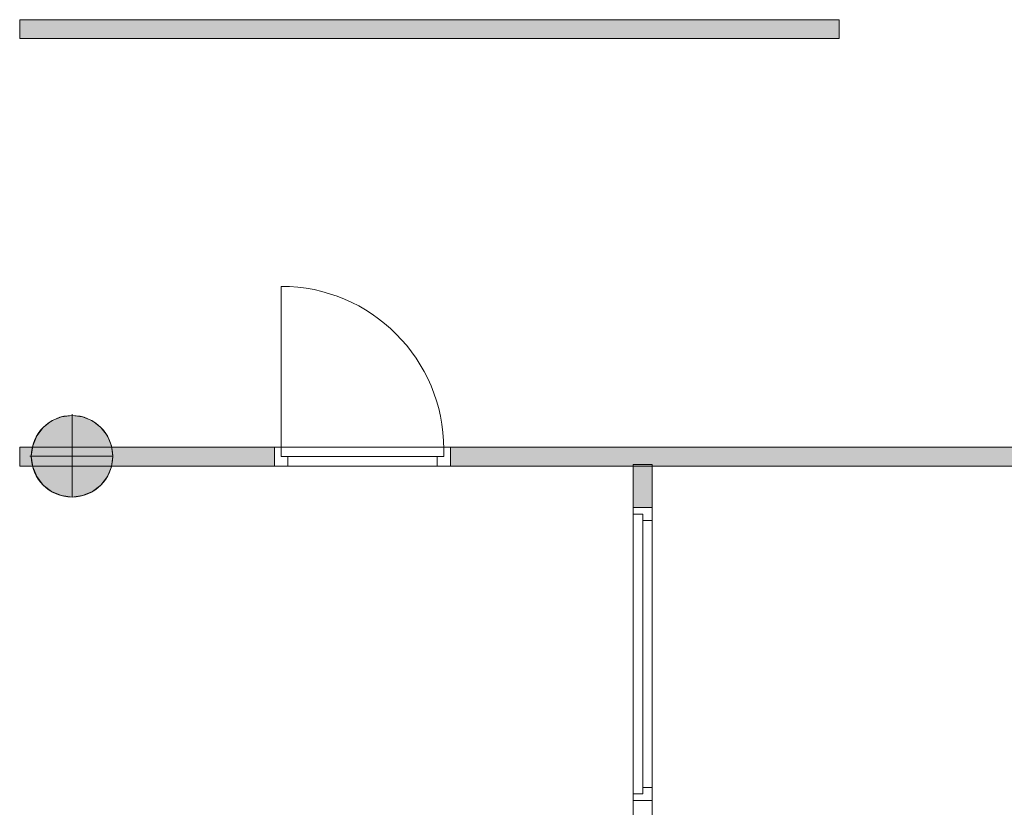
# Model space of a CAD drawing. Header units: inches. Extents: x 15 to 546804, y -66 to 267312.
# Tile 187 of 256: x 527890 to 533094, y 11270 to 15430. Entities that reach past the tile are written whole.
import ezdxf

# ---------------------------------------------------------------- set-up
doc = ezdxf.new("R2010")
doc.units = ezdxf.units.IN
doc.header["$MEASUREMENT"] = 0
doc.layers.add('Zone-1', color=4, linetype='Continuous')

msp = doc.modelspace()

# ---------------------------------------------------------------- hatches: boundary and pattern name
at = {"lineweight": 20}
h = msp.add_hatch(color=7, dxfattribs=at)
h.dxf.hatch_style = 1
h.paths.add_polyline_path([(528382.5, 13124.6, 1), (527951.6, 13124.6, 1)])
h = msp.add_hatch(color=7, dxfattribs=at)
h.dxf.hatch_style = 1
h.paths.add_polyline_path([(534914.2, 13164.8), (534204.2, 13164.8), (534204.2, 13071.8), (534221.5, 13071.8), (534221.5, 13064.8), (534914.2, 13064.8)])
h.paths.add_polyline_path([(534221.5, 13064.8), (534166.2, 13064.8), (534166.2, 13071.8), (534121.5, 13071.8), (534121.5, 12120.8), (534221.5, 12120.8)])
h.paths.add_polyline_path([(534166.2, 13164.8), (534204.2, 13164.8), (534204.2, 13171.8), (530166.8, 13171.8), (530166.8, 13071.8), (534166.2, 13071.8)])
at = {"layer": 'Zone-1', "lineweight": 20}
h = msp.add_hatch(color=7, dxfattribs=at)
h.dxf.hatch_style = 1
h.paths.add_polyline_path([(532220.4, 15429.8), (527890.4, 15429.8), (527890.4, 15329.8), (532220.4, 15329.8)])
h = msp.add_hatch(color=7, dxfattribs=at)
h.dxf.hatch_style = 1
h.paths.add_polyline_path([(527951.6, 13123.8, -0.056264), (527957, 13171.8), (527890.4, 13171.8), (527890.4, 13071.8), (527958, 13071.8, -0.060993)])
h.paths.add_polyline_path([(529237.8, 13171.8), (528377.1, 13171.8, -0.056264), (528382.5, 13123.8, -0.060993), (528376.1, 13071.8), (529237.8, 13071.8)])
h = msp.add_hatch(color=7, dxfattribs=at)
h.dxf.hatch_style = 1
h.paths.add_polyline_path([(531233.1, 13071.8), (531143.5, 13071.8), (531133.1, 13071.8), (531133.1, 12853.7), (531233.1, 12853.7)])
h.paths.add_polyline_path([(528677.9, 9549.3), (528651.9, 9645.6), (528645.9, 9644), (527890.4, 9337.6), (527890.4, 9321.8), (527890.4, 9229.9)])

# ---------------------------------------------------------------- linework, layer by layer
at = {"color": 7, "lineweight": 20}
for p, q in [((527890.4, 15429.8, 3200), (532220.4, 15429.8, 3200)), ((527890.4, 15429.8, 3200), (527890.4, 15329.8, 3200)), ((527890.4, 15429.8, 0), (527890.4, 15429.8, 3200)), ((527890.4, 15329.8, 0), (527890.4, 15429.8, 0)), ((527890.4, 15429.8, 0), (532220.4, 15429.8, 0)), ((532220.4, 15429.8, 0), (532220.4, 15429.8, 3200)), ((532220.4, 15329.8, 0), (532220.4, 15429.8, 0)), ((532220.4, 15429.8, 3200), (532220.4, 15329.8, 3200)), ((527890.4, 15329.8, 3200), (527890.4, 15329.8, 0)), ((527890.4, 15329.8, 0), (532220.4, 15329.8, 0)), ((527890.4, 15329.8, 3200), (532220.4, 15329.8, 3200)), ((532220.4, 15329.8, 3200), (532220.4, 15329.8, 0)), ((529272.8, 13161.8, 13.2), (529272.8, 14020.8, 13.2)), ((528111.3, 13331.9, 0), (528111.3, 13331.9, 7000)), ((528167, 13346.8, 0), (528167, 13339.2, 0)), ((528167, 13339.2, 0), (528167, 13339.2, 7000)), ((528167, 13339.2, 0), (528167, 12908.4, 0)), ((528222.8, 13331.9, 0), (528222.8, 13331.9, 7000)), ((528014.7, 13276.1, 0), (528014.7, 13276.1, 7000)), ((528059.3, 13310.4, 0), (528059.3, 13310.4, 7000)), ((528274.8, 13310.4, 0), (528274.8, 13310.4, 7000)), ((528319.4, 13276.1, 0), (528319.4, 13276.1, 7000)), ((527980.5, 13231.5, 0), (527980.5, 13231.5, 7000)), ((528353.6, 13231.5, 0), (528353.6, 13231.5, 7000)), ((527890.4, 13171.8, 2700), (529237.8, 13171.8, 2700)), ((527890.4, 13171.8, 2700), (527890.4, 13071.8, 2700)), ((527890.4, 13171.8, -800), (527890.4, 13171.8, 2700)), ((527890.4, 13071.8, -800), (527890.4, 13171.8, -800)), ((527890.4, 13171.8, -800), (529237.8, 13171.8, -800)), ((527959, 13179.6, 0), (527959, 13179.6, 7000)), ((528375.1, 13179.6, 0), (528375.1, 13179.6, 7000)), ((529307.8, 13171.8, 2213.2), (529237.8, 13171.8, 2213.2)), ((529237.8, 13071.8, 2213.2), (529237.8, 13171.8, 2213.2)), ((529237.8, 13071.8, 2713.2), (529237.8, 13171.8, 2713.2)), ((529237.8, 13171.8, 2213.2), (529237.8, 13171.8, 2713.2)), ((529237.8, 13171.8, 2713.2), (530166.8, 13171.8, 2713.2)), ((529237.8, 13171.8, 13.2), (529272.8, 13171.8, 13.2)), ((530166.8, 13171.8, 2213.2), (529237.8, 13171.8, 2213.2)), ((529237.8, 13171.8, 2213.2), (529237.8, 13171.8, 13.2)), ((529237.8, 13071.8, 13.2), (529237.8, 13171.8, 13.2)), ((529237.8, 13071.8, 2213.2), (529237.8, 13171.8, 2213.2)), ((529237.8, 13171.8, -800), (529237.8, 13171.8, 2700)), ((529237.8, 13071.8, -800), (529237.8, 13171.8, -800)), ((529237.8, 13171.8, 2700), (529237.8, 13071.8, 2700)), ((529272.8, 13121.8, 13.2), (529272.8, 13171.8, 13.2)), ((529272.8, 13171.8, 2178.2), (529272.8, 13171.8, 13.2)), ((530131.8, 13171.8, 2178.2), (529272.8, 13171.8, 2178.2)), ((529272.8, 13121.8, 2178.2), (529272.8, 13171.8, 2178.2)), ((529307.8, 13171.8, 2643.2), (530096.8, 13171.8, 2643.2)), ((529307.8, 13171.8, 2213.2), (529307.8, 13171.8, 2643.2)), ((530096.8, 13171.8, 2643.2), (530096.8, 13171.8, 2213.2)), ((530166.8, 13171.8, 2213.2), (530096.8, 13171.8, 2213.2)), ((530131.8, 13171.8, 13.2), (530166.8, 13171.8, 13.2)), ((530131.8, 13121.8, 13.2), (530131.8, 13171.8, 13.2)), ((530131.8, 13171.8, 13.2), (530131.8, 13171.8, 2178.2)), ((530131.8, 13121.8, 2178.2), (530131.8, 13171.8, 2178.2)), ((530166.8, 13071.8, 2213.2), (530166.8, 13171.8, 2213.2)), ((530166.8, 13171.8, 2713.2), (530166.8, 13171.8, 2213.2)), ((530166.8, 13071.8, 2713.2), (530166.8, 13171.8, 2713.2)), ((530166.8, 13171.8, 13.2), (530166.8, 13171.8, 2213.2)), ((530166.8, 13071.8, 13.2), (530166.8, 13171.8, 13.2)), ((530166.8, 13071.8, 2213.2), (530166.8, 13171.8, 2213.2)), ((530166.8, 13171.8, 2700), (534204.2, 13171.8, 2700)), ((530166.8, 13171.8, 2700), (530166.8, 13071.8, 2700)), ((530166.8, 13171.8, -786.8), (530166.8, 13171.8, 2700)), ((530166.8, 13071.8, -786.8), (530166.8, 13171.8, -786.8)), ((530166.8, 13171.8, -786.8), (534204.2, 13171.8, -786.8)), ((527944, 13123.8, 0), (527951.6, 13123.8, 0)), ((527951.6, 13123.8, 0), (527951.6, 13123.8, 7000)), ((527951.6, 13123.8, 0), (528382.5, 13123.8, 0)), ((528382.5, 13123.8, 0), (528382.5, 13123.8, 7000)), ((529272.8, 13161.8, 2178.2), (529272.8, 13161.8, 13.2)), ((529272.8, 13121.8, 2178.2), (529272.8, 13161.8, 2178.2)), ((529272.8, 13121.8, 13.2), (529272.8, 13161.8, 13.2)), ((529272.8, 13121.8, 2178.2), (529272.8, 13121.8, 13.2)), ((529307.8, 13121.8, 13.2), (529272.8, 13121.8, 13.2)), ((529307.8, 13121.8, 2178.2), (529272.8, 13121.8, 2178.2)), ((529272.8, 13121.8, 13.2), (530131.8, 13121.8, 13.2)), ((529272.8, 13121.8, 2178.2), (529272.8, 13121.8, 13.2)), ((530131.8, 13121.8, 2178.2), (529272.8, 13121.8, 2178.2)), ((529272.8, 13121.8, 13.2), (529327.5, 13121.8, 83.9)), ((529327.5, 13121.8, 2072.4), (529272.8, 13121.8, 2143.2)), ((529307.8, 13121.8, 2643.2), (530096.8, 13121.8, 2643.2)), ((530096.8, 13121.8, 2213.2), (529307.8, 13121.8, 2213.2)), ((529307.8, 13121.8, 2213.2), (529307.8, 13121.8, 2643.2)), ((529307.8, 13071.8, 13.2), (529307.8, 13121.8, 13.2)), ((529307.8, 13071.8, 2143.2), (529307.8, 13121.8, 2143.2)), ((529307.8, 13121.8, 2143.2), (529307.8, 13121.8, 13.2)), ((530096.8, 13121.8, 2143.2), (529307.8, 13121.8, 2143.2)), ((530096.8, 13121.8, 2178.2), (529307.8, 13121.8, 2178.2)), ((529307.8, 13121.8, 2143.2), (529307.8, 13121.8, 2178.2)), ((529437.1, 13121.8, 1930.8), (529382.3, 13121.8, 2001.6)), ((529382.3, 13121.8, 154.7), (529437.1, 13121.8, 225.5)), ((529546.6, 13121.8, 1789.2), (529491.8, 13121.8, 1860)), ((529491.8, 13121.8, 296.3), (529546.6, 13121.8, 367.1)), ((529656.2, 13121.8, 1647.6), (529601.4, 13121.8, 1718.4)), ((529601.4, 13121.8, 437.9), (529656.2, 13121.8, 508.7)), ((529765.7, 13121.8, 1506), (529710.9, 13121.8, 1576.8)), ((529710.9, 13121.8, 579.5), (529765.7, 13121.8, 650.3)), ((529875.3, 13121.8, 1364.4), (529820.5, 13121.8, 1435.2)), ((529820.5, 13121.8, 721.1), (529875.3, 13121.8, 791.9)), ((529984.8, 13121.8, 1222.9), (529930, 13121.8, 1293.6)), ((529930, 13121.8, 862.7), (529984.8, 13121.8, 933.5)), ((530094.3, 13121.8, 1081.3), (530039.6, 13121.8, 1152.1)), ((530039.6, 13121.8, 1004.3), (530094.3, 13121.8, 1075)), ((530096.8, 13121.8, 2643.2), (530096.8, 13121.8, 2213.2)), ((530096.8, 13071.8, 2143.2), (530096.8, 13121.8, 2143.2)), ((530096.8, 13071.8, 13.2), (530096.8, 13121.8, 13.2)), ((530096.8, 13121.8, 13.2), (530096.8, 13121.8, 2143.2)), ((530096.8, 13121.8, 13.2), (530131.8, 13121.8, 13.2)), ((530096.8, 13121.8, 2178.2), (530131.8, 13121.8, 2178.2)), ((530096.8, 13121.8, 2143.2), (530096.8, 13121.8, 2178.2)), ((530131.8, 13161.8, 13.2), (530131.8, 13161.8, 2178.2)), ((530131.8, 13121.8, 2178.2), (530131.8, 13161.8, 2178.2)), ((530131.8, 13121.8, 13.2), (530131.8, 13161.8, 13.2)), ((530131.8, 13121.8, 13.2), (530131.8, 13121.8, 2178.2)), ((530131.8, 13121.8, 13.2), (530131.8, 13121.8, 2178.2)), ((527890.4, 13071.8, 2700), (527890.4, 13071.8, -800)), ((527890.4, 13071.8, -800), (529237.8, 13071.8, -800)), ((527890.4, 13071.8, 2700), (529237.8, 13071.8, 2700)), ((527959, 13068, 0), (527959, 13068, 7000)), ((528375.1, 13068, 0), (528375.1, 13068, 7000)), ((529307.8, 13071.8, 2213.2), (529237.8, 13071.8, 2213.2)), ((529237.8, 13071.8, 2213.2), (529237.8, 13071.8, 2713.2)), ((529237.8, 13071.8, 2713.2), (530166.8, 13071.8, 2713.2)), ((529237.8, 13071.8, 13.2), (529307.8, 13071.8, 13.2)), ((530166.8, 13071.8, 2213.2), (529237.8, 13071.8, 2213.2)), ((529237.8, 13071.8, 2213.2), (529237.8, 13071.8, 13.2)), ((529237.8, 13071.8, 2700), (529237.8, 13071.8, -800)), ((529307.8, 13071.8, 2213.2), (529307.8, 13071.8, 2643.2)), ((529307.8, 13071.8, 2643.2), (530096.8, 13071.8, 2643.2)), ((530096.8, 13071.8, 2143.2), (529307.8, 13071.8, 2143.2)), ((529307.8, 13071.8, 2143.2), (529307.8, 13071.8, 13.2)), ((530166.8, 13071.8, 2213.2), (530096.8, 13071.8, 2213.2)), ((530096.8, 13071.8, 2643.2), (530096.8, 13071.8, 2213.2)), ((530096.8, 13071.8, 13.2), (530096.8, 13071.8, 2143.2)), ((530096.8, 13071.8, 13.2), (530166.8, 13071.8, 13.2)), ((530166.8, 13071.8, 2713.2), (530166.8, 13071.8, 2213.2)), ((530166.8, 13071.8, 13.2), (530166.8, 13071.8, 2213.2)), ((530166.8, 13071.8, 2700), (530166.8, 13071.8, -786.8)), ((530166.8, 13071.8, -786.8), (534204.2, 13071.8, -786.8)), ((530166.8, 13071.8, 2700), (534204.2, 13071.8, 2700)), ((531233.1, 13079.6, 600), (531133.1, 13079.6, 600)), ((531133.1, 13079.6, 600), (531133.1, 12853.7, 600)), ((531233.1, 13079.6, 3300), (531133.1, 13079.6, 3300)), ((531133.1, 13079.6, 3300), (531133.1, 12853.7, 3300)), ((531133.1, 13079.6, 600), (531133.1, 13079.6, 3300)), ((534096.6, 13071.8, -2859.5), (531143.5, 13071.8, -2859.5)), ((531233.1, 12853.7, 600), (531233.1, 13079.6, 600)), ((531233.1, 12853.7, 3300), (531233.1, 13079.6, 3300)), ((531233.1, 13079.6, 600), (531233.1, 13079.6, 3300)), ((527980.5, 13016.1, 0), (527980.5, 13016.1, 7000)), ((528353.6, 13016.1, 0), (528353.6, 13016.1, 7000)), ((528014.7, 12971.5, 0), (528014.7, 12971.5, 7000)), ((528319.4, 12971.5, 0), (528319.4, 12971.5, 7000)), ((528059.3, 12937.2, 0), (528059.3, 12937.2, 7000)), ((528111.3, 12915.7, 0), (528111.3, 12915.7, 7000)), ((528167, 12908.4, 0), (528167, 12908.4, 7000)), ((528222.8, 12915.7, 0), (528222.8, 12915.7, 7000)), ((528274.8, 12937.2, 0), (528274.8, 12937.2, 7000)), ((531133.1, 12818.7, 600), (531133.1, 12853.7, 600)), ((531133.1, 12853.7, 600), (531133.1, 12853.7, 2800)), ((531133.1, 12853.7, 2800), (531133.1, 11305, 2800)), ((531233.1, 12853.7, 600), (531133.1, 12853.7, 600)), ((531233.1, 12853.7, 2800), (531133.1, 12853.7, 2800)), ((531133.1, 12853.7, 600), (531233.1, 12853.7, 600)), ((531133.1, 12853.7, 3300), (531233.1, 12853.7, 3300)), ((531133.1, 12853.7, 600), (531133.1, 12853.7, 3300)), ((531233.1, 12783.7, 600), (531233.1, 12853.7, 600)), ((531233.1, 12853.7, 600), (531233.1, 12853.7, 2800)), ((531233.1, 12853.7, 2800), (531233.1, 11305, 2800)), ((531233.1, 12853.7, 600), (531233.1, 12853.7, 3300)), ((531183.1, 12818.7, 600), (531133.1, 12818.7, 600)), ((531133.1, 12818.7, 600), (531133.1, 12818.7, 2765)), ((531133.1, 12818.7, 2765), (531133.1, 11340, 2765)), ((531183.1, 12818.7, 2765), (531133.1, 12818.7, 2765)), ((531183.1, 12818.7, 600), (531183.1, 12818.7, 2765)), ((531183.1, 12783.7, 600), (531183.1, 12818.7, 600)), ((531183.1, 12783.7, 2765), (531183.1, 12818.7, 2765)), ((531233.1, 12783.7, 2730), (531183.1, 12783.7, 2730)), ((531233.1, 12783.7, 600), (531183.1, 12783.7, 600)), ((531183.1, 12783.7, 600), (531183.1, 12783.7, 2730)), ((531183.1, 12783.7, 2730), (531183.1, 11375, 2730)), ((531183.1, 12783.7, 2765), (531183.1, 11375, 2765)), ((531183.1, 12783.7, 2730), (531183.1, 12783.7, 2765)), ((531233.1, 12783.7, 600), (531233.1, 12783.7, 2730)), ((531233.1, 12783.7, 2730), (531233.1, 11375, 2730)), ((531233.1, 11375, 600), (531183.1, 11375, 600)), ((531233.1, 11375, 2730), (531183.1, 11375, 2730)), ((531183.1, 11375, 2730), (531183.1, 11375, 600)), ((531183.1, 11375, 600), (531183.1, 11340, 600)), ((531183.1, 11375, 2765), (531183.1, 11340, 2765)), ((531183.1, 11375, 2730), (531183.1, 11375, 2765)), ((531233.1, 11305, 600), (531233.1, 11375, 600)), ((531233.1, 11375, 2730), (531233.1, 11375, 600)), ((531133.1, 11305, 600), (531133.1, 11340, 600)), ((531183.1, 11340, 600), (531133.1, 11340, 600)), ((531133.1, 11340, 2765), (531133.1, 11340, 600)), ((531183.1, 11340, 2765), (531133.1, 11340, 2765)), ((531133.1, 11305, 300), (531133.1, 10040.8, 300)), ((531133.1, 11305, 3500), (531133.1, 10040.8, 3500)), ((531133.1, 11305, 2800), (531133.1, 11305, 600)), ((531233.1, 11305, 600), (531133.1, 11305, 600)), ((531233.1, 11305, 2800), (531133.1, 11305, 2800)), ((531183.1, 11340, 2765), (531183.1, 11340, 600)), ((531233.1, 9939.2, 3500), (531233.1, 11305, 3500)), ((531233.1, 10979, 300), (531233.1, 11305, 300)), ((531233.1, 11305, 2800), (531233.1, 11305, 600))]:
    msp.add_line(p, q, dxfattribs=at)
for centre in [(528167, 13123.8, 7000), (528167, 13123.8, 0)]:
    msp.add_circle(centre, 215.4, dxfattribs=at)
for centre in [(529272.8, 13161.8, 13.2), (529272.8, 13161.8, 0)]:
    msp.add_ellipse(centre, major_axis=(0, 859.5), ratio=0.999391, start_param=4.712389, end_param=6.283185, dxfattribs=at)
for points, invisible_edges in [([(527890.4, 15429.8, 3200), (527890.4, 15329.8, 0), (527890.4, 15329.8, 3200)], 1), ([(527890.4, 15329.8, 0), (527890.4, 15429.8, 3200), (527890.4, 15429.8, 0)], 1), ([(527890.4, 15429.8, 3200), (532220.4, 15429.8, 0), (527890.4, 15429.8, 0)], 1), ([(532220.4, 15429.8, 0), (527890.4, 15429.8, 3200), (532220.4, 15429.8, 3200)], 1), ([(532220.4, 15429.8, 0), (527890.4, 15329.8, 0), (527890.4, 15429.8, 0)], 1), ([(527890.4, 15329.8, 0), (532220.4, 15429.8, 0), (532220.4, 15329.8, 0)], 1), ([(532220.4, 15329.8, 3200), (527890.4, 15429.8, 3200), (527890.4, 15329.8, 3200)], 1), ([(527890.4, 15429.8, 3200), (532220.4, 15329.8, 3200), (532220.4, 15429.8, 3200)], 1), ([(532220.4, 15429.8, 0), (532220.4, 15329.8, 3200), (532220.4, 15329.8, 0)], 1), ([(532220.4, 15329.8, 3200), (532220.4, 15429.8, 0), (532220.4, 15429.8, 3200)], 1), ([(532220.4, 15329.8, 3200), (527890.4, 15329.8, 0), (532220.4, 15329.8, 0)], 1), ([(527890.4, 15329.8, 0), (532220.4, 15329.8, 3200), (527890.4, 15329.8, 3200)], 1), ([(528059.3, 13310.4, 7000), (528111.3, 13331.9, 0), (528059.3, 13310.4, 0)], 1), ([(528111.3, 13331.9, 0), (528059.3, 13310.4, 7000), (528111.3, 13331.9, 7000)], 1), ([(528059.3, 12937.2, 0), (528059.3, 13310.4, 0), (528111.3, 13331.9, 0)], 13), ([(528059.3, 12937.2, 0), (528111.3, 13331.9, 0), (528111.3, 12915.7, 0)], 3), ([(528059.3, 13310.4, 7000), (528111.3, 12915.7, 7000), (528111.3, 13331.9, 7000)], 3), ([(528111.3, 13331.9, 7000), (528167, 13339.2, 0), (528111.3, 13331.9, 0)], 1), ([(528167, 13339.2, 0), (528111.3, 13331.9, 7000), (528167, 13339.2, 7000)], 1), ([(528111.3, 12915.7, 0), (528111.3, 13331.9, 0), (528167, 13339.2, 0)], 13), ([(528111.3, 12915.7, 0), (528167, 13339.2, 0), (528167, 12908.4, 0)], 3), ([(528111.3, 13331.9, 7000), (528167, 12908.4, 7000), (528167, 13339.2, 7000)], 3), ([(528111.3, 13331.9, 7000), (528111.3, 12915.7, 7000), (528167, 12908.4, 7000)], 13), ([(528167, 13339.2, 7000), (528222.8, 13331.9, 0), (528167, 13339.2, 0)], 1), ([(528222.8, 13331.9, 0), (528167, 13339.2, 7000), (528222.8, 13331.9, 7000)], 1), ([(528167, 12908.4, 0), (528167, 13339.2, 0), (528222.8, 13331.9, 0)], 13), ([(528167, 13339.2, 7000), (528167, 12908.4, 7000), (528222.8, 12915.7, 7000)], 13), ([(528167, 13339.2, 7000), (528222.8, 12915.7, 7000), (528222.8, 13331.9, 7000)], 3), ([(528167, 12908.4, 0), (528222.8, 13331.9, 0), (528222.8, 12915.7, 0)], 3), ([(528222.8, 13331.9, 7000), (528274.8, 13310.4, 0), (528222.8, 13331.9, 0)], 1), ([(528274.8, 13310.4, 0), (528222.8, 13331.9, 7000), (528274.8, 13310.4, 7000)], 1), ([(528222.8, 12915.7, 0), (528222.8, 13331.9, 0), (528274.8, 13310.4, 0)], 13), ([(528222.8, 13331.9, 7000), (528222.8, 12915.7, 7000), (528274.8, 12937.2, 7000)], 13), ([(528222.8, 13331.9, 7000), (528274.8, 12937.2, 7000), (528274.8, 13310.4, 7000)], 3), ([(527980.5, 13016.1, 0), (527980.5, 13231.5, 0), (528014.7, 13276.1, 0)], 13), ([(527980.5, 13016.1, 0), (528014.7, 13276.1, 0), (528014.7, 12971.5, 0)], 3), ([(528014.7, 13276.1, 7000), (527980.5, 13231.5, 0), (527980.5, 13231.5, 7000)], 1), ([(527980.5, 13231.5, 0), (528014.7, 13276.1, 7000), (528014.7, 13276.1, 0)], 1), ([(527980.5, 13231.5, 7000), (528014.7, 12971.5, 7000), (528014.7, 13276.1, 7000)], 3), ([(528014.7, 12971.5, 0), (528014.7, 13276.1, 0), (528059.3, 13310.4, 0)], 13), ([(528014.7, 12971.5, 0), (528059.3, 13310.4, 0), (528059.3, 12937.2, 0)], 3), ([(528014.7, 13276.1, 7000), (528059.3, 13310.4, 0), (528014.7, 13276.1, 0)], 1), ([(528059.3, 13310.4, 0), (528014.7, 13276.1, 7000), (528059.3, 13310.4, 7000)], 1), ([(528014.7, 13276.1, 7000), (528059.3, 12937.2, 7000), (528059.3, 13310.4, 7000)], 3), ([(528014.7, 13276.1, 7000), (528014.7, 12971.5, 7000), (528059.3, 12937.2, 7000)], 13), ([(528059.3, 13310.4, 7000), (528059.3, 12937.2, 7000), (528111.3, 12915.7, 7000)], 13), ([(528222.8, 12915.7, 0), (528274.8, 13310.4, 0), (528274.8, 12937.2, 0)], 3), ([(528274.8, 13310.4, 7000), (528319.4, 13276.1, 0), (528274.8, 13310.4, 0)], 1), ([(528319.4, 13276.1, 0), (528274.8, 13310.4, 7000), (528319.4, 13276.1, 7000)], 1), ([(528274.8, 12937.2, 0), (528274.8, 13310.4, 0), (528319.4, 13276.1, 0)], 13), ([(528274.8, 13310.4, 7000), (528274.8, 12937.2, 7000), (528319.4, 12971.5, 7000)], 13), ([(528274.8, 13310.4, 7000), (528319.4, 12971.5, 7000), (528319.4, 13276.1, 7000)], 3), ([(528274.8, 12937.2, 0), (528319.4, 13276.1, 0), (528319.4, 12971.5, 0)], 3), ([(528319.4, 13276.1, 0), (528353.6, 13231.5, 7000), (528353.6, 13231.5, 0)], 1), ([(528353.6, 13231.5, 7000), (528319.4, 13276.1, 0), (528319.4, 13276.1, 7000)], 1), ([(528319.4, 12971.5, 0), (528319.4, 13276.1, 0), (528353.6, 13231.5, 0)], 13), ([(528319.4, 13276.1, 7000), (528319.4, 12971.5, 7000), (528353.6, 13016.1, 7000)], 13), ([(528319.4, 13276.1, 7000), (528353.6, 13016.1, 7000), (528353.6, 13231.5, 7000)], 3), ([(527959, 13068, 0), (527959, 13179.6, 0), (527980.5, 13231.5, 0)], 13), ([(527959, 13068, 0), (527980.5, 13231.5, 0), (527980.5, 13016.1, 0)], 3), ([(527980.5, 13231.5, 7000), (527959, 13179.6, 0), (527959, 13179.6, 7000)], 1), ([(527959, 13179.6, 0), (527980.5, 13231.5, 7000), (527980.5, 13231.5, 0)], 1), ([(527959, 13179.6, 7000), (527980.5, 13016.1, 7000), (527980.5, 13231.5, 7000)], 3), ([(527980.5, 13231.5, 7000), (527980.5, 13016.1, 7000), (528014.7, 12971.5, 7000)], 13), ([(528319.4, 12971.5, 0), (528353.6, 13231.5, 0), (528353.6, 13016.1, 0)], 3), ([(528353.6, 13231.5, 0), (528375.1, 13179.6, 7000), (528375.1, 13179.6, 0)], 1), ([(528375.1, 13179.6, 7000), (528353.6, 13231.5, 0), (528353.6, 13231.5, 7000)], 1), ([(528353.6, 13016.1, 0), (528353.6, 13231.5, 0), (528375.1, 13179.6, 0)], 13), ([(528353.6, 13231.5, 7000), (528353.6, 13016.1, 7000), (528375.1, 13068, 7000)], 13), ([(528353.6, 13231.5, 7000), (528375.1, 13068, 7000), (528375.1, 13179.6, 7000)], 3), ([(527890.4, 13171.8, 2700), (529237.8, 13171.8, -800), (527890.4, 13171.8, -800)], 1), ([(529237.8, 13171.8, -800), (527890.4, 13171.8, 2700), (529237.8, 13171.8, 2700)], 1), ([(529237.8, 13171.8, -800), (527890.4, 13071.8, -800), (527890.4, 13171.8, -800)], 1), ([(527890.4, 13071.8, -800), (529237.8, 13171.8, -800), (529237.8, 13071.8, -800)], 1), ([(529237.8, 13071.8, 2700), (527890.4, 13171.8, 2700), (527890.4, 13071.8, 2700)], 1), ([(527890.4, 13171.8, 2700), (529237.8, 13071.8, 2700), (529237.8, 13171.8, 2700)], 1), ([(527890.4, 13171.8, 2700), (527890.4, 13071.8, -800), (527890.4, 13071.8, 2700)], 1), ([(527890.4, 13071.8, -800), (527890.4, 13171.8, 2700), (527890.4, 13171.8, -800)], 1), ([(527959, 13179.6, 0), (527959, 13068, 0), (527951.6, 13123.8, 0)], 1), ([(527959, 13179.6, 7000), (527951.6, 13123.8, 0), (527951.6, 13123.8, 7000)], 1), ([(527951.6, 13123.8, 0), (527959, 13179.6, 7000), (527959, 13179.6, 0)], 1), ([(527959, 13068, 7000), (527959, 13179.6, 7000), (527951.6, 13123.8, 7000)], 1), ([(527959, 13179.6, 7000), (527959, 13068, 7000), (527980.5, 13016.1, 7000)], 13), ([(528353.6, 13016.1, 0), (528375.1, 13179.6, 0), (528375.1, 13068, 0)], 3), ([(528375.1, 13179.6, 0), (528382.5, 13123.8, 7000), (528382.5, 13123.8, 0)], 1), ([(528382.5, 13123.8, 7000), (528375.1, 13179.6, 0), (528375.1, 13179.6, 7000)], 1), ([(528375.1, 13068, 0), (528375.1, 13179.6, 0), (528382.5, 13123.8, 0)], 1), ([(528375.1, 13179.6, 7000), (528375.1, 13068, 7000), (528382.5, 13123.8, 7000)], 1), ([(529237.8, 13071.8, 13.2), (529237.8, 13071.8, 2213.2), (529237.8, 13171.8, 13.2)], 2), ([(529237.8, 13171.8, 2213.2), (529237.8, 13171.8, 13.2), (529237.8, 13071.8, 2213.2)], 2), ([(529272.8, 13171.8, 13.2), (529237.8, 13171.8, 13.2), (529272.8, 13171.8, 2178.2)], 2), ([(529237.8, 13171.8, 2213.2), (529272.8, 13171.8, 2178.2), (529237.8, 13171.8, 13.2)], 3), ([(530166.8, 13171.8, 2213.2), (529272.8, 13171.8, 2178.2), (529237.8, 13171.8, 2213.2)], 3), ([(530166.8, 13071.8, 2213.2), (530166.8, 13171.8, 2213.2), (529237.8, 13071.8, 2213.2)], 2), ([(529237.8, 13171.8, 2213.2), (529237.8, 13071.8, 2213.2), (530166.8, 13171.8, 2213.2)], 2), ([(529272.8, 13171.8, 13.2), (529272.8, 13121.8, 13.2), (529237.8, 13171.8, 13.2)], 2), ([(529237.8, 13171.8, 13.2), (529272.8, 13121.8, 13.2), (529237.8, 13071.8, 13.2)], 3), ([(530166.8, 13171.8, 2713.2), (529237.8, 13171.8, 2713.2), (530166.8, 13071.8, 2713.2)], 2), ([(529237.8, 13071.8, 2713.2), (530166.8, 13071.8, 2713.2), (529237.8, 13171.8, 2713.2)], 2), ([(529307.8, 13171.8, 2213.2), (529237.8, 13171.8, 2213.2), (529307.8, 13171.8, 2643.2)], 2), ([(529237.8, 13171.8, 2713.2), (529307.8, 13171.8, 2643.2), (529237.8, 13171.8, 2213.2)], 3), ([(530166.8, 13171.8, 2713.2), (529307.8, 13171.8, 2643.2), (529237.8, 13171.8, 2713.2)], 3), ([(529237.8, 13071.8, 2213.2), (529237.8, 13071.8, 2713.2), (529237.8, 13171.8, 2213.2)], 2), ([(529237.8, 13171.8, 2713.2), (529237.8, 13171.8, 2213.2), (529237.8, 13071.8, 2713.2)], 2), ([(529237.8, 13171.8, -800), (529237.8, 13071.8, 2700), (529237.8, 13071.8, -800)], 1), ([(529237.8, 13071.8, 2700), (529237.8, 13171.8, -800), (529237.8, 13171.8, 2700)], 1), ([(529272.8, 13121.8, 13.2), (529272.8, 13171.8, 13.2), (529272.8, 13121.8, 2178.2)], 2), ([(529272.8, 13171.8, 2178.2), (529272.8, 13121.8, 2178.2), (529272.8, 13171.8, 13.2)], 2), ([(529272.8, 13171.8, 2178.2), (530166.8, 13171.8, 2213.2), (530131.8, 13171.8, 2178.2)], 3), ([(530131.8, 13171.8, 2178.2), (530131.8, 13121.8, 2178.2), (529272.8, 13171.8, 2178.2)], 2), ([(530096.8, 13121.8, 2178.2), (529272.8, 13171.8, 2178.2), (530131.8, 13121.8, 2178.2)], 3), ([(529307.8, 13121.8, 2178.2), (529272.8, 13171.8, 2178.2), (530096.8, 13121.8, 2178.2)], 3), ([(529272.8, 13121.8, 2178.2), (529272.8, 13171.8, 2178.2), (529307.8, 13121.8, 2178.2)], 2), ([(529307.8, 13171.8, 2643.2), (530166.8, 13171.8, 2713.2), (530096.8, 13171.8, 2643.2)], 3), ([(530096.8, 13171.8, 2213.2), (530096.8, 13171.8, 2643.2), (530166.8, 13171.8, 2213.2)], 2), ([(530166.8, 13171.8, 2713.2), (530166.8, 13171.8, 2213.2), (530096.8, 13171.8, 2643.2)], 14), ([(530131.8, 13121.8, 13.2), (530131.8, 13121.8, 2178.2), (530131.8, 13171.8, 13.2)], 2), ([(530131.8, 13171.8, 2178.2), (530131.8, 13171.8, 13.2), (530131.8, 13121.8, 2178.2)], 2), ([(530166.8, 13171.8, 13.2), (530131.8, 13171.8, 13.2), (530166.8, 13171.8, 2213.2)], 2), ([(530131.8, 13171.8, 2178.2), (530166.8, 13171.8, 2213.2), (530131.8, 13171.8, 13.2)], 3), ([(530166.8, 13171.8, 13.2), (530166.8, 13071.8, 13.2), (530131.8, 13171.8, 13.2)], 2), ([(530131.8, 13121.8, 13.2), (530131.8, 13171.8, 13.2), (530166.8, 13071.8, 13.2)], 14), ([(530166.8, 13071.8, 13.2), (530166.8, 13171.8, 13.2), (530166.8, 13071.8, 2213.2)], 2), ([(530166.8, 13171.8, 2213.2), (530166.8, 13071.8, 2213.2), (530166.8, 13171.8, 13.2)], 2), ([(530166.8, 13071.8, 2713.2), (530166.8, 13071.8, 2213.2), (530166.8, 13171.8, 2713.2)], 2), ([(530166.8, 13171.8, 2213.2), (530166.8, 13171.8, 2713.2), (530166.8, 13071.8, 2213.2)], 2), ([(530166.8, 13171.8, 2700), (534204.2, 13171.8, -786.8), (530166.8, 13171.8, -786.8)], 1), ([(534204.2, 13171.8, -786.8), (530166.8, 13171.8, 2700), (534204.2, 13171.8, 2700)], 1), ([(534204.2, 13171.8, -786.8), (530166.8, 13071.8, -786.8), (530166.8, 13171.8, -786.8)], 1), ([(530166.8, 13071.8, -786.8), (534204.2, 13171.8, -786.8), (534204.2, 13071.8, -786.8)], 1), ([(534204.2, 13071.8, 2700), (530166.8, 13171.8, 2700), (530166.8, 13071.8, 2700)], 1), ([(530166.8, 13171.8, 2700), (534204.2, 13071.8, 2700), (534204.2, 13171.8, 2700)], 1), ([(530166.8, 13171.8, 2700), (530166.8, 13071.8, -786.8), (530166.8, 13071.8, 2700)], 1), ([(530166.8, 13071.8, -786.8), (530166.8, 13171.8, 2700), (530166.8, 13171.8, -786.8)], 1), ([(527951.6, 13123.8, 7000), (527959, 13068, 0), (527959, 13068, 7000)], 1), ([(527959, 13068, 0), (527951.6, 13123.8, 7000), (527951.6, 13123.8, 0)], 1), ([(528382.5, 13123.8, 0), (528375.1, 13068, 7000), (528375.1, 13068, 0)], 1), ([(528375.1, 13068, 7000), (528382.5, 13123.8, 0), (528382.5, 13123.8, 7000)], 1), ([(529237.8, 13071.8, 13.2), (529272.8, 13121.8, 13.2), (529307.8, 13071.8, 13.2)], 3), ([(529272.8, 13121.8, 13.2), (529272.8, 13121.8, 2178.2), (529272.8, 13161.8, 13.2)], 2), ([(529272.8, 13161.8, 2178.2), (529272.8, 13161.8, 13.2), (529272.8, 13121.8, 2178.2)], 2), ([(529272.8, 13121.8, 13.2), (530131.8, 13121.8, 13.2), (529272.8, 13121.8, 2178.2)], 2), ([(530131.8, 13121.8, 2178.2), (529272.8, 13121.8, 2178.2), (530131.8, 13121.8, 13.2)], 2), ([(529307.8, 13121.8, 13.2), (529272.8, 13121.8, 13.2), (529307.8, 13121.8, 2143.2)], 2), ([(529272.8, 13121.8, 2178.2), (529307.8, 13121.8, 2143.2), (529272.8, 13121.8, 13.2)], 3), ([(529307.8, 13121.8, 2178.2), (529307.8, 13121.8, 2143.2), (529272.8, 13121.8, 2178.2)], 2), ([(529307.8, 13121.8, 13.2), (529307.8, 13071.8, 13.2), (529272.8, 13121.8, 13.2)], 2), ([(529307.8, 13071.8, 13.2), (529307.8, 13121.8, 13.2), (529307.8, 13071.8, 2143.2)], 2), ([(529307.8, 13121.8, 2143.2), (529307.8, 13071.8, 2143.2), (529307.8, 13121.8, 13.2)], 2), ([(530096.8, 13121.8, 2143.2), (529307.8, 13121.8, 2143.2), (530096.8, 13121.8, 2178.2)], 2), ([(529307.8, 13121.8, 2178.2), (530096.8, 13121.8, 2178.2), (529307.8, 13121.8, 2143.2)], 2), ([(530096.8, 13121.8, 2143.2), (530096.8, 13071.8, 2143.2), (529307.8, 13121.8, 2143.2)], 2), ([(529307.8, 13071.8, 2143.2), (529307.8, 13121.8, 2143.2), (530096.8, 13071.8, 2143.2)], 2), ([(529307.8, 13121.8, 2213.2), (530096.8, 13121.8, 2213.2), (529307.8, 13121.8, 2643.2)], 2), ([(530096.8, 13121.8, 2643.2), (529307.8, 13121.8, 2643.2), (530096.8, 13121.8, 2213.2)], 2), ([(530096.8, 13071.8, 13.2), (530096.8, 13071.8, 2143.2), (530096.8, 13121.8, 13.2)], 2), ([(530096.8, 13121.8, 2143.2), (530096.8, 13121.8, 13.2), (530096.8, 13071.8, 2143.2)], 2), ([(530131.8, 13121.8, 13.2), (530096.8, 13121.8, 13.2), (530131.8, 13121.8, 2178.2)], 2), ([(530096.8, 13121.8, 2143.2), (530131.8, 13121.8, 2178.2), (530096.8, 13121.8, 13.2)], 3), ([(530096.8, 13121.8, 2178.2), (530131.8, 13121.8, 2178.2), (530096.8, 13121.8, 2143.2)], 2), ([(530096.8, 13071.8, 13.2), (530131.8, 13121.8, 13.2), (530166.8, 13071.8, 13.2)], 3), ([(530096.8, 13121.8, 13.2), (530131.8, 13121.8, 13.2), (530096.8, 13071.8, 13.2)], 2), ([(530131.8, 13121.8, 2178.2), (530131.8, 13121.8, 13.2), (530131.8, 13161.8, 2178.2)], 2), ([(530131.8, 13161.8, 13.2), (530131.8, 13161.8, 2178.2), (530131.8, 13121.8, 13.2)], 2), ([(529237.8, 13071.8, 2700), (527890.4, 13071.8, -800), (529237.8, 13071.8, -800)], 1), ([(527890.4, 13071.8, -800), (529237.8, 13071.8, 2700), (527890.4, 13071.8, 2700)], 1), ([(527959, 13068, 7000), (527980.5, 13016.1, 0), (527980.5, 13016.1, 7000)], 1), ([(527980.5, 13016.1, 0), (527959, 13068, 7000), (527959, 13068, 0)], 1), ([(528375.1, 13068, 0), (528353.6, 13016.1, 7000), (528353.6, 13016.1, 0)], 1), ([(528353.6, 13016.1, 7000), (528375.1, 13068, 0), (528375.1, 13068, 7000)], 1), ([(529237.8, 13071.8, 13.2), (529307.8, 13071.8, 13.2), (529237.8, 13071.8, 2213.2)], 2), ([(529307.8, 13071.8, 2143.2), (529237.8, 13071.8, 2213.2), (529307.8, 13071.8, 13.2)], 3), ([(530096.8, 13071.8, 2143.2), (529237.8, 13071.8, 2213.2), (529307.8, 13071.8, 2143.2)], 3), ([(529237.8, 13071.8, 2213.2), (530096.8, 13071.8, 2143.2), (530166.8, 13071.8, 2213.2)], 3), ([(529237.8, 13071.8, 2213.2), (529307.8, 13071.8, 2213.2), (529237.8, 13071.8, 2713.2)], 2), ([(529307.8, 13071.8, 2643.2), (529237.8, 13071.8, 2713.2), (529307.8, 13071.8, 2213.2)], 3), ([(530096.8, 13071.8, 2643.2), (529237.8, 13071.8, 2713.2), (529307.8, 13071.8, 2643.2)], 3), ([(529237.8, 13071.8, 2713.2), (530096.8, 13071.8, 2643.2), (530166.8, 13071.8, 2713.2)], 3), ([(530096.8, 13071.8, 13.2), (530166.8, 13071.8, 13.2), (530096.8, 13071.8, 2143.2)], 2), ([(530166.8, 13071.8, 2213.2), (530096.8, 13071.8, 2143.2), (530166.8, 13071.8, 13.2)], 3), ([(530096.8, 13071.8, 2213.2), (530166.8, 13071.8, 2213.2), (530096.8, 13071.8, 2643.2)], 2), ([(530166.8, 13071.8, 2713.2), (530096.8, 13071.8, 2643.2), (530166.8, 13071.8, 2213.2)], 3), ([(534204.2, 13071.8, 2700), (530166.8, 13071.8, -786.8), (534204.2, 13071.8, -786.8)], 1), ([(530166.8, 13071.8, -786.8), (534204.2, 13071.8, 2700), (530166.8, 13071.8, 2700)], 1), ([(531133.1, 13079.6, 3300), (531133.1, 12853.7, 600), (531133.1, 12853.7, 3300)], 1), ([(531133.1, 12853.7, 600), (531133.1, 13079.6, 3300), (531133.1, 13079.6, 600)], 1), ([(531133.1, 13079.6, 3300), (531233.1, 13079.6, 600), (531133.1, 13079.6, 600)], 1), ([(531233.1, 13079.6, 600), (531133.1, 13079.6, 3300), (531233.1, 13079.6, 3300)], 1), ([(531233.1, 12853.7, 3300), (531133.1, 13079.6, 3300), (531133.1, 12853.7, 3300)], 1), ([(531133.1, 13079.6, 3300), (531233.1, 12853.7, 3300), (531233.1, 13079.6, 3300)], 1), ([(531233.1, 13079.6, 600), (531133.1, 12853.7, 600), (531133.1, 13079.6, 600)], 1), ([(531133.1, 12853.7, 600), (531233.1, 13079.6, 600), (531233.1, 12853.7, 600)], 1), ([(531233.1, 13079.6, 600), (531233.1, 12853.7, 3300), (531233.1, 12853.7, 600)], 1), ([(531233.1, 12853.7, 3300), (531233.1, 13079.6, 600), (531233.1, 13079.6, 3300)], 1), ([(527980.5, 13016.1, 7000), (528014.7, 12971.5, 0), (528014.7, 12971.5, 7000)], 1), ([(528014.7, 12971.5, 0), (527980.5, 13016.1, 7000), (527980.5, 13016.1, 0)], 1), ([(528353.6, 13016.1, 0), (528319.4, 12971.5, 7000), (528319.4, 12971.5, 0)], 1), ([(528319.4, 12971.5, 7000), (528353.6, 13016.1, 0), (528353.6, 13016.1, 7000)], 1), ([(528059.3, 12937.2, 7000), (528014.7, 12971.5, 0), (528059.3, 12937.2, 0)], 1), ([(528014.7, 12971.5, 0), (528059.3, 12937.2, 7000), (528014.7, 12971.5, 7000)], 1), ([(528319.4, 12971.5, 7000), (528274.8, 12937.2, 0), (528319.4, 12971.5, 0)], 1), ([(528274.8, 12937.2, 0), (528319.4, 12971.5, 7000), (528274.8, 12937.2, 7000)], 1), ([(528111.3, 12915.7, 7000), (528059.3, 12937.2, 0), (528111.3, 12915.7, 0)], 1), ([(528059.3, 12937.2, 0), (528111.3, 12915.7, 7000), (528059.3, 12937.2, 7000)], 1), ([(528167, 12908.4, 7000), (528111.3, 12915.7, 0), (528167, 12908.4, 0)], 1), ([(528111.3, 12915.7, 0), (528167, 12908.4, 7000), (528111.3, 12915.7, 7000)], 1), ([(528222.8, 12915.7, 7000), (528167, 12908.4, 0), (528222.8, 12915.7, 0)], 1), ([(528167, 12908.4, 0), (528222.8, 12915.7, 7000), (528167, 12908.4, 7000)], 1), ([(528274.8, 12937.2, 7000), (528222.8, 12915.7, 0), (528274.8, 12937.2, 0)], 1), ([(528222.8, 12915.7, 0), (528274.8, 12937.2, 7000), (528222.8, 12915.7, 7000)], 1), ([(531233.1, 12853.7, 3300), (531133.1, 12853.7, 600), (531233.1, 12853.7, 600)], 1), ([(531133.1, 12853.7, 600), (531233.1, 12853.7, 3300), (531133.1, 12853.7, 3300)], 1), ([(531233.1, 12853.7, 600), (531133.1, 12853.7, 600), (531233.1, 12853.7, 2800)], 2), ([(531133.1, 12853.7, 2800), (531233.1, 12853.7, 2800), (531133.1, 12853.7, 600)], 2), ([(531133.1, 12853.7, 600), (531133.1, 12818.7, 600), (531133.1, 12853.7, 2800)], 2), ([(531133.1, 12818.7, 2765), (531133.1, 12853.7, 2800), (531133.1, 12818.7, 600)], 3), ([(531133.1, 12853.7, 2800), (531133.1, 12818.7, 2765), (531133.1, 11305, 2800)], 3), ([(531233.1, 12853.7, 2800), (531133.1, 12853.7, 2800), (531233.1, 11305, 2800)], 2), ([(531133.1, 11305, 2800), (531233.1, 11305, 2800), (531133.1, 12853.7, 2800)], 2), ([(531133.1, 12853.7, 600), (531233.1, 12853.7, 600), (531133.1, 12818.7, 600)], 2), ([(531183.1, 12818.7, 600), (531133.1, 12818.7, 600), (531233.1, 12853.7, 600)], 14), ([(531233.1, 12783.7, 600), (531183.1, 12818.7, 600), (531233.1, 12853.7, 600)], 3), ([(531233.1, 12783.7, 600), (531233.1, 12853.7, 600), (531233.1, 12783.7, 2730)], 2), ([(531233.1, 12853.7, 2800), (531233.1, 12783.7, 2730), (531233.1, 12853.7, 600)], 3), ([(531233.1, 11305, 2800), (531233.1, 12783.7, 2730), (531233.1, 12853.7, 2800)], 3), ([(531183.1, 12818.7, 600), (531183.1, 12818.7, 2765), (531133.1, 12818.7, 600)], 2), ([(531133.1, 12818.7, 2765), (531133.1, 12818.7, 600), (531183.1, 12818.7, 2765)], 2), ([(531133.1, 12818.7, 2765), (531133.1, 11340, 2765), (531133.1, 11305, 2800)], 14), ([(531133.1, 12818.7, 2765), (531183.1, 12818.7, 2765), (531133.1, 11340, 2765)], 2), ([(531183.1, 12783.7, 2765), (531133.1, 11340, 2765), (531183.1, 12818.7, 2765)], 3), ([(531183.1, 12818.7, 600), (531183.1, 12783.7, 600), (531183.1, 12818.7, 2765)], 2), ([(531183.1, 12783.7, 2730), (531183.1, 12818.7, 2765), (531183.1, 12783.7, 600)], 3), ([(531183.1, 12783.7, 2765), (531183.1, 12818.7, 2765), (531183.1, 12783.7, 2730)], 2), ([(531183.1, 12783.7, 600), (531183.1, 12818.7, 600), (531233.1, 12783.7, 600)], 2), ([(531183.1, 11375, 2765), (531133.1, 11340, 2765), (531183.1, 12783.7, 2765)], 3), ([(531233.1, 12783.7, 600), (531233.1, 12783.7, 2730), (531183.1, 12783.7, 600)], 2), ([(531183.1, 12783.7, 2730), (531183.1, 12783.7, 600), (531233.1, 12783.7, 2730)], 2), ([(531183.1, 12783.7, 2730), (531183.1, 11375, 2730), (531183.1, 12783.7, 2765)], 2), ([(531183.1, 11375, 2765), (531183.1, 12783.7, 2765), (531183.1, 11375, 2730)], 2), ([(531183.1, 12783.7, 2730), (531233.1, 12783.7, 2730), (531183.1, 11375, 2730)], 2), ([(531233.1, 11375, 2730), (531183.1, 11375, 2730), (531233.1, 12783.7, 2730)], 2), ([(531233.1, 12783.7, 2730), (531233.1, 11305, 2800), (531233.1, 11375, 2730)], 3), ([(531183.1, 11340, 2765), (531133.1, 11340, 2765), (531183.1, 11375, 2765)], 2), ([(531183.1, 11340, 600), (531183.1, 11340, 2765), (531183.1, 11375, 600)], 2), ([(531183.1, 11375, 2730), (531183.1, 11375, 600), (531183.1, 11340, 2765)], 14), ([(531183.1, 11375, 2765), (531183.1, 11375, 2730), (531183.1, 11340, 2765)], 2), ([(531233.1, 11375, 600), (531183.1, 11375, 600), (531233.1, 11375, 2730)], 2), ([(531183.1, 11375, 2730), (531233.1, 11375, 2730), (531183.1, 11375, 600)], 2), ([(531183.1, 11375, 600), (531233.1, 11375, 600), (531183.1, 11340, 600)], 2), ([(531233.1, 11305, 600), (531183.1, 11340, 600), (531233.1, 11375, 600)], 3), ([(531233.1, 11375, 600), (531233.1, 11375, 2730), (531233.1, 11305, 600)], 2), ([(531233.1, 11305, 2800), (531233.1, 11305, 600), (531233.1, 11375, 2730)], 14), ([(531183.1, 11340, 600), (531133.1, 11340, 600), (531183.1, 11340, 2765)], 2), ([(531133.1, 11340, 2765), (531183.1, 11340, 2765), (531133.1, 11340, 600)], 2), ([(531133.1, 11340, 600), (531133.1, 11305, 600), (531133.1, 11340, 2765)], 2), ([(531133.1, 11305, 2800), (531133.1, 11340, 2765), (531133.1, 11305, 600)], 3), ([(531133.1, 11340, 600), (531183.1, 11340, 600), (531133.1, 11305, 600)], 2), ([(531133.1, 11305, 600), (531183.1, 11340, 600), (531233.1, 11305, 600)], 3), ([(531233.1, 11305, 600), (531233.1, 11305, 2800), (531133.1, 11305, 600)], 2), ([(531133.1, 11305, 2800), (531133.1, 11305, 600), (531233.1, 11305, 2800)], 2)]:
    msp.add_3dface(points, dxfattribs=dict(at, invisible_edges=invisible_edges))

doc.saveas('drawing.dxf')
